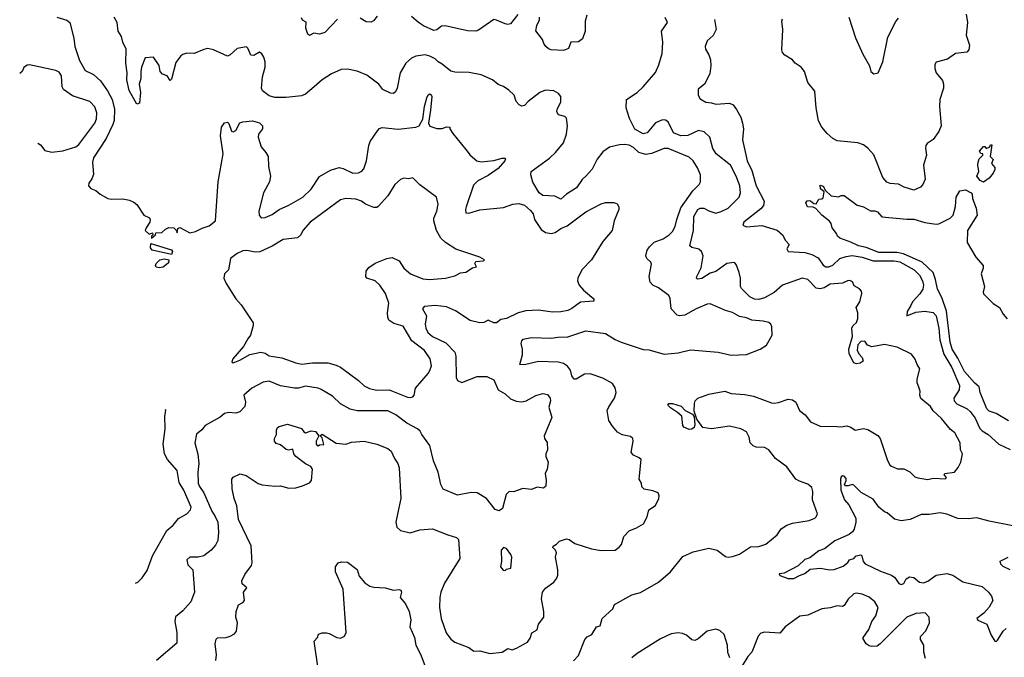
# Model space of a CAD drawing. Extents: x 1892934 to 2008621, y 567149 to 683290.
# Tile 3 of 256: x 1917836 to 1924894, y 584538 to 589106. Entities that reach past the tile are written whole.
import ezdxf

# ---------------------------------------------------------------- set-up
doc = ezdxf.new("R2010")
doc.units = 0

msp = doc.modelspace()

# ---------------------------------------------------------------- linework, layer by layer
at = {"layer": '0CON20XD'}
for points in [[(1924620.5, 589145), (1924631.1, 589085), (1924621.8, 588995), (1924645.6, 588924.4), (1924639.5, 588890.5), (1924625.9, 588874.1), (1924545, 588864), (1924486.6, 588823.4), (1924405, 588802.5), (1924396.7, 588785), (1924395.6, 588755.6), (1924406.7, 588725), (1924450.9, 588670.9), (1924457.8, 588645), (1924457.1, 588615), (1924432.7, 588535), (1924428.9, 588485), (1924440.6, 588345), (1924425.7, 588305), (1924385, 588248), (1924341.2, 588218.8), (1924331.2, 588205), (1924328, 588185), (1924335.6, 588135), (1924314.2, 588065), (1924325.8, 587964.2), (1924311.2, 587925), (1924294.1, 587905.9), (1924245, 587884.2), (1924175.7, 587905.7), (1924135, 587927.5), (1924075, 587931.9), (1924051.8, 587941.8), (1924024.3, 587975), (1923957.7, 588137.7), (1923916, 588186), (1923885, 588208.5), (1923845, 588224.5), (1923695, 588237.1), (1923664.5, 588254.5), (1923625, 588290.8), (1923585.7, 588335), (1923562.6, 588382.6), (1923544.3, 588475), (1923536.2, 588595), (1923486.7, 588655), (1923462.9, 588735), (1923438.6, 588765), (1923395, 588794.4), (1923375, 588817.8), (1923320.9, 588850.9), (1923305, 588871.2), (1923299.7, 588889.7), (1923306.4, 589035), (1923300, 589095), (1923305, 589112.5)], [(1918103.3, 589125), (1918175, 589102), (1918196, 589085), (1918224.4, 588975), (1918231.8, 588915), (1918263.6, 588815), (1918305, 588742.5), (1918365, 588714.4), (1918415, 588668.1), (1918465.6, 588595.6), (1918497.8, 588535), (1918515.4, 588465), (1918512.3, 588385), (1918503.8, 588355), (1918456.2, 588255), (1918365, 588116), (1918357.5, 588085), (1918365, 587997.5), (1918353.1, 587965), (1918330.6, 587935), (1918328.6, 587915), (1918345, 587895.7), (1918382.2, 587882.2), (1918413.8, 587855), (1918467.5, 587825), (1918495, 587820), (1918575, 587823.1), (1918623.1, 587813.1), (1918655, 587799.2), (1918675, 587782), (1918726.2, 587706.2), (1918765.3, 587685.3), (1918772.2, 587675), (1918770, 587655), (1918741.4, 587615), (1918735.8, 587595), (1918765, 587570), (1918788.3, 587578.3), (1918790, 587565), (1918780, 587555), (1918781.7, 587541.7), (1918810, 587565), (1918811.7, 587578.3), (1918855, 587582.5), (1918880, 587605), (1918905, 587617.5), (1918940, 587615), (1918958.3, 587598.3), (1918965, 587580), (1918969.3, 587610.7), (1918985, 587618.1), (1919055, 587580), (1919095, 587588.8), (1919145, 587613.3), (1919195, 587628), (1919240, 587665), (1919248.9, 587805), (1919259.1, 587945), (1919294.4, 588144.4), (1919274.4, 588275), (1919282, 588335), (1919305, 588366), (1919325, 588372), (1919335, 588363.3), (1919355, 588306.7), (1919365, 588303.3), (1919385, 588312), (1919415, 588368.1), (1919435, 588375.5), (1919505, 588381.1), (1919555, 588367.5), (1919576.2, 588345), (1919576, 588325), (1919548.6, 588285), (1919544.4, 588265), (1919567.8, 588195), (1919601.1, 588155), (1919617.1, 588125), (1919620, 588055), (1919632.7, 587985), (1919626.2, 587945), (1919583.2, 587866.7), (1919550.4, 587735), (1919552.5, 587705), (1919566.8, 587686.8), (1919595, 587688.1), (1919645, 587711.1), (1919695, 587745.7), (1919765, 587777.5), (1919865.6, 587835), (1919925, 587890.8), (1919985, 587981.9), (1920065, 588028.5), (1920125, 588046.5), (1920155, 588039.5), (1920225, 588005.7), (1920265, 588008.6), (1920289.3, 588020.7), (1920302.6, 588037.4), (1920321.8, 588095), (1920337.8, 588205), (1920347.2, 588232.8), (1920399.7, 588310.3), (1920415, 588326), (1920435, 588334), (1920548.3, 588321.7), (1920675, 588336.5), (1920700, 588345), (1920726.1, 588393.9), (1920738.2, 588485), (1920753.6, 588546.4), (1920765, 588568.8), (1920775, 588574), (1920785, 588568), (1920790, 588555), (1920780.9, 588459.1), (1920767.5, 588365), (1920775, 588343.3), (1920825, 588326.7), (1920865, 588327.5), (1920895, 588337.5), (1920920, 588335), (1920920, 588325), (1920941.7, 588291.7), (1921033.8, 588175), (1921065.6, 588135.6), (1921113.3, 588095), (1921145, 588087.3), (1921235, 588096.4), (1921295, 588113.3), (1921313.8, 588113.8), (1921318.3, 588108.3), (1921314, 588095), (1921265, 588040.6), (1921195, 587990.6), (1921119.1, 587950.9), (1921089.3, 587920.7), (1921035.6, 587765.6), (1921030.5, 587745), (1921035, 587721.2), (1921055, 587719.4), (1921135, 587743.2), (1921305, 587761.5), (1921370, 587785), (1921415, 587789.7), (1921455, 587777.1), (1921498.2, 587738.2), (1921516.7, 587715), (1921525.5, 587675), (1921573.5, 587603.5), (1921605, 587580.5), (1921645, 587574.5), (1921675, 587581.4), (1921715, 587610), (1921761.2, 587628.8), (1921895, 587728.8), (1922005, 587786.2), (1922035, 587796.7), (1922096.1, 587796.1), (1922117.7, 587787.7), (1922131.2, 587765), (1922130, 587745), (1922096.2, 587665), (1922083.3, 587595), (1922015, 587516.7), (1921936, 587385), (1921865, 587313.8), (1921835.8, 587255), (1921834.4, 587234.4), (1921847.1, 587205), (1921878.6, 587168.6), (1921951.2, 587105), (1921951.2, 587088.8), (1921855, 587081.4), (1921795, 587035.7), (1921765, 587022.2), (1921715, 587012.2), (1921655, 587010.5), (1921555, 587024.5), (1921465, 587019.6), (1921408.8, 587005), (1921325, 586965.6), (1921285, 586957.8), (1921255, 586934.4), (1921235, 586934.5), (1921195, 586952.2), (1921163.4, 586936.6), (1921135, 586933.3), (1921065, 586950), (1920960.5, 587020.5), (1920895, 587047.8), (1920815, 587057.9), (1920735, 587052), (1920724.2, 587035), (1920752.9, 586985), (1920742.5, 586925), (1920748, 586895), (1920762, 586865), (1920795, 586837.2), (1920891.7, 586791.7), (1920956.2, 586725), (1920962.9, 586695), (1920965, 586542.5), (1920975, 586522), (1921005, 586507.1), (1921115, 586548.8), (1921185, 586548.5), (1921235, 586525.8), (1921265.8, 586455), (1921316.5, 586426.5), (1921355, 586389.7), (1921395, 586371.9), (1921435, 586368.8), (1921466, 586374), (1921535, 586414.3), (1921585, 586427.5), (1921619.7, 586419.7), (1921638.6, 586395), (1921641.4, 586375), (1921629.5, 586329.5), (1921651.4, 586255), (1921596.7, 586125), (1921597.5, 586105), (1921617.7, 586077.7), (1921620, 586025), (1921606.7, 585995), (1921606.4, 585976.4), (1921623.3, 585935), (1921617.5, 585885), (1921602.5, 585855), (1921610, 585805), (1921607, 585763), (1921591.7, 585748.3), (1921545, 585756.2), (1921505, 585738.8), (1921442.4, 585747.6), (1921375, 585722.5), (1921345, 585726.7), (1921324, 585705), (1921296.4, 585603.6), (1921273, 585587), (1921245, 585596.2), (1921181.2, 585675), (1921116.4, 585716.4), (1921071.2, 585718.8), (1920975, 585700), (1920871.7, 585741.7), (1920854.2, 585775), (1920835.5, 585865), (1920801.9, 585945), (1920776.8, 586055), (1920717.8, 586135), (1920707.4, 586157.4), (1920686.7, 586175), (1920610, 586215), (1920531.1, 586275), (1920475, 586302.4), (1920253.9, 586303.9), (1920205, 586314.5), (1920135, 586354.4), (1920078, 586408), (1919996.3, 586456.3), (1919975, 586465.6), (1919885, 586480.6), (1919835, 586466.7), (1919806.4, 586466.4), (1919705, 586483.8), (1919625, 586516.9), (1919580.2, 586509.8), (1919499.2, 586465), (1919443.8, 586416.2), (1919454.3, 586365), (1919450, 586335), (1919414, 586296), (1919385, 586286), (1919335, 586290.8), (1919305, 586284.2), (1919272.7, 586257.3), (1919165, 586197.5), (1919141.7, 586168.3), (1919102.7, 586137.3), (1919091.4, 586075), (1919112.7, 585992.7), (1919120, 585925), (1919112.4, 585865), (1919115.8, 585785), (1919125, 585760.6), (1919156.5, 585716.5), (1919212.8, 585585), (1919236.5, 585546.5), (1919255.5, 585505), (1919261.1, 585435), (1919255.8, 585375), (1919238.7, 585341.3), (1919208, 585305), (1919156, 585265), (1919115, 585255.4), (1919055.3, 585254.7), (1919033.1, 585235), (1919040.3, 585200.3), (1919077.1, 585165), (1919090, 585005), (1919062, 584935), (1919005, 584870), (1918951.9, 584828.1), (1918947.1, 584795), (1918961.9, 584715), (1918962.4, 584637.6), (1918816, 584515)], [(1921897.5, 587987.5), (1921868.5, 587961.5), (1921827.7, 587902.3), (1921755, 587855.6), (1921715, 587821.2), (1921672.1, 587842.1), (1921585.5, 587845.5), (1921559.2, 587865), (1921515, 587942.9), (1921499.7, 587995), (1921501.8, 588018.2), (1921634.4, 588115), (1921677.5, 588155), (1921734.6, 588225), (1921754.6, 588285), (1921762.5, 588345), (1921755, 588401.2), (1921743.5, 588413.5), (1921698.8, 588425), (1921687.1, 588445), (1921689.4, 588465), (1921715.8, 588515), (1921716, 588555), (1921697.9, 588577.9), (1921665.5, 588595.5), (1921605, 588601.4), (1921565, 588584.3), (1921480.7, 588519.3), (1921455, 588492.5), (1921435, 588487.5), (1921416.7, 588495), (1921395, 588520), (1921381.2, 588565), (1921341.7, 588601.7), (1921305, 588626.7), (1921265, 588641.2), (1921224.2, 588674.2), (1921145, 588710.5), (1921057.9, 588727.9), (1920955, 588730.9), (1920926.9, 588736.9), (1920865, 588788.1), (1920835, 588804.4), (1920815, 588825.5), (1920775, 588845.6), (1920743.4, 588853.4), (1920675, 588844.5), (1920645, 588829.4), (1920602.9, 588795), (1920563.5, 588726.5), (1920542.9, 588615), (1920530, 588590), (1920515, 588578.1), (1920495, 588578.9), (1920438.8, 588605), (1920409.4, 588645), (1920325, 588707.8), (1920255, 588737.6), (1920185, 588752.7), (1920140, 588750), (1920070.7, 588719.3), (1920004.4, 588675.6), (1919946.7, 588625), (1919885, 588572.5), (1919855, 588560), (1919745, 588549.4), (1919665, 588549.4), (1919625, 588560.8), (1919577.3, 588597.3), (1919570, 588615), (1919576.8, 588696.8), (1919594.7, 588765.3), (1919594.7, 588805), (1919585, 588837.5), (1919571.7, 588861.7), (1919555, 588872.9), (1919515, 588850), (1919491.9, 588851.9), (1919472.2, 588902.2), (1919462.3, 588912.3), (1919395, 588899.5), (1919345, 588854.3), (1919325, 588844.3), (1919225, 588890), (1919185, 588898.8), (1919155, 588893.3), (1919086.4, 588863.6), (1919035, 588866.7), (1919005, 588856.2), (1918991.7, 588848.3), (1918955, 588800), (1918925, 588680), (1918915, 588670), (1918893, 588703), (1918860, 588715), (1918843.9, 588733.9), (1918835, 588777.5), (1918795, 588837.5), (1918735, 588832.5), (1918708.6, 588765), (1918703.4, 588733.4), (1918704.4, 588685), (1918693.1, 588645), (1918701.4, 588585), (1918695, 588507.5), (1918675, 588500), (1918619.8, 588599.8), (1918604.4, 588675), (1918605.6, 588725), (1918595.6, 588795), (1918598, 588895), (1918574.4, 588944.4), (1918566.8, 588986.8), (1918542, 589025), (1918533.8, 589085), (1918513.3, 589125)], [(1920115, 589110.6), (1920023.8, 589015), (1919985, 589003.1), (1919945, 589008.8), (1919913.6, 588993.6), (1919901.7, 589001.7), (1919887.5, 589045), (1919888.3, 589088.3), (1919863.6, 589103.6), (1919855, 589120)], [(1920398.3, 589131.7), (1920372.2, 589097.8), (1920355, 589089.4), (1920320.7, 589090.7), (1920277.1, 589117.1)], [(1921407.7, 589142.3), (1921353.9, 589076.1), (1921335, 589071.2), (1921315, 589076.2), (1921255, 589104), (1921235, 589106.7), (1921125, 589032), (1921105, 589024.4), (1921045, 589026), (1920885, 589063.1), (1920860, 589060), (1920825, 589034.3), (1920805, 589028.5), (1920731.2, 589061.2), (1920694, 589085), (1920645, 589130)], [(1921901.7, 589138.3), (1921890.5, 589095), (1921889.4, 589025), (1921870.3, 588969.7), (1921841.9, 588948.1), (1921787.5, 588945), (1921769.3, 588900.7), (1921733.6, 588886.4), (1921645, 588890), (1921627.1, 588897.1), (1921608, 588915), (1921593.8, 588935), (1921584.1, 588964.1), (1921537, 589027), (1921543.3, 589065), (1921563.3, 589105), (1921562.5, 589125)], [(1922208.3, 588398.3), (1922182.6, 588475), (1922185.3, 588534.7), (1922262.5, 588585), (1922304.5, 588625), (1922392.6, 588727.4), (1922417.4, 588782.6), (1922440.6, 588865), (1922445.5, 588945), (1922436.9, 589025), (1922480, 589085), (1922462.1, 589122.1)], [(1922816.8, 589106.8), (1922828.6, 589035), (1922807.6, 588992.4), (1922764, 588955), (1922749.2, 588915), (1922752, 588895), (1922775.7, 588855), (1922787.4, 588817.4), (1922790.8, 588775), (1922782.3, 588717.7), (1922745.8, 588645), (1922700.5, 588609.5), (1922698.5, 588565), (1922715, 588538.8), (1922755, 588514.3), (1922795, 588511.1), (1922825, 588500), (1922925, 588507.5), (1922950.8, 588495), (1922975, 588462.5), (1923005, 588408), (1923017.9, 588365), (1923024.5, 588325), (1923016.4, 588245), (1923051.6, 588095), (1923085.3, 588025.3), (1923116.1, 587915), (1923172.3, 587805), (1923168.8, 587775), (1923149.6, 587750.4), (1923026, 587655), (1923018.8, 587635), (1923045, 587621.4), (1923155, 587630.6), (1923267, 587597), (1923303.3, 587565), (1923326.2, 587525), (1923352.5, 587495), (1923336.2, 587465), (1923344.2, 587444.2), (1923465, 587437.3), (1923515, 587423.5), (1923559.1, 587399.1), (1923596.2, 587346.2), (1923615, 587336.5), (1923635, 587335.5), (1923663.7, 587346.3), (1923716, 587394), (1923760.4, 587409.6), (1923803.9, 587416.1), (1923875, 587404.3), (1923955, 587378.4), (1924105, 587378.7), (1924145, 587371.5), (1924248.2, 587315), (1924285.4, 587275), (1924308.5, 587235), (1924315.3, 587204.7), (1924310, 587175), (1924288, 587142), (1924235, 587084.2), (1924225, 587057.5), (1924196.9, 587015), (1924195, 586983.3), (1924260.6, 587009.4), (1924325, 587018), (1924385, 587007.3), (1924405.3, 586985), (1924424.8, 586895), (1924431.1, 586811.1), (1924460, 586710), (1924518.7, 586615), (1924571.8, 586485), (1924570.9, 586455), (1924532.9, 586395), (1924535.6, 586375), (1924554.8, 586354.8), (1924628.1, 586318.1), (1924649.6, 586299.6), (1924685, 586250), (1924717.9, 586177.9), (1924735, 586159.1), (1924777.5, 586135), (1924855, 586064.4), (1924935, 586025.6)], [(1923778.8, 589125), (1923826.7, 588976.7), (1923879.3, 588859.3), (1923927.5, 588775), (1923937.5, 588735), (1923958.3, 588718.3), (1923990, 588725), (1924023.3, 588805), (1924059.5, 588980.5), (1924116.4, 589093.6), (1924135, 589117.5)], [(1917965, 588222.5), (1917985, 588209.2), (1918015, 588169.4), (1918065.8, 588155.8), (1918145, 588166.5), (1918238, 588195), (1918258.7, 588211.3), (1918375, 588365.7), (1918387.5, 588395), (1918389.7, 588439.7), (1918375, 588480.8), (1918339.5, 588519.5), (1918215, 588559.6), (1918149.4, 588605), (1918140.9, 588625), (1918134.5, 588705), (1918119.1, 588729.1), (1918095, 588743.1), (1917906.4, 588783.6), (1917890.5, 588779.5), (1917866.1, 588763.9), (1917852.5, 588735), (1917835.9, 588721)], [(1921805, 584513.3), (1921840.7, 584549.3), (1921886.2, 584665), (1921905, 584683.8), (1921938.3, 584701.7), (1921970, 584755), (1921996.2, 584763.8), (1922011.2, 584815), (1922086.7, 584885), (1922100, 584915), (1922224.4, 584985.6), (1922285, 585002.9), (1922416, 585075), (1922500.9, 585149.1), (1922590.7, 585259.3), (1922663.3, 585293.3), (1922775, 585320.6), (1922835.7, 585305.7), (1922895, 585260.8), (1922915.7, 585255.7), (1922945, 585258.6), (1922995, 585277.1), (1923075, 585328.6), (1923135, 585330.6), (1923185, 585347.1), (1923265.8, 585415), (1923295, 585458.8), (1923335, 585483.8), (1923375, 585497.5), (1923495, 585518), (1923535, 585534), (1923546.2, 585545), (1923554, 585565), (1923519.1, 585665), (1923521.1, 585725), (1923515.3, 585755.3), (1923485, 585778.2), (1923425, 585798.9), (1923400.8, 585815), (1923335, 585901.2), (1923252.8, 585962.8), (1923206.2, 586025), (1923175, 586040), (1923116, 586044), (1923093.4, 586053.4), (1923073.1, 586073.1), (1923064.2, 586115), (1923045, 586152), (1923005, 586175.4), (1922925, 586193.2), (1922795, 586175.5), (1922733, 586183), (1922688.8, 586245), (1922672, 586302), (1922672.9, 586355), (1922678, 586375), (1922696.7, 586395), (1922775, 586423.8), (1922890, 586445), (1922936.8, 586426.8), (1923035, 586421.5), (1923095, 586408.2), (1923225, 586361.4), (1923245, 586359.2), (1923275, 586362.5), (1923345, 586386), (1923375, 586381.2), (1923398.8, 586365), (1923426.1, 586306.1), (1923466.7, 586275), (1923505, 586224), (1923575, 586194), (1923695, 586191.9), (1923725, 586189.2), (1923765, 586196.2), (1923795, 586186.2), (1923825, 586164.2), (1923885, 586176), (1923915, 586170), (1923987.3, 586127.3), (1924004.4, 586105), (1924053.3, 585955), (1924073.3, 585915), (1924086.4, 585906.4), (1924128.8, 585888.8), (1924175, 585888.6), (1924216.5, 585866.5), (1924251.7, 585831.7), (1924275, 585822.5), (1924345, 585810.8), (1924385, 585820), (1924473.6, 585816.4), (1924480, 585825), (1924463.3, 585845), (1924467.5, 585855), (1924537.5, 585865), (1924563.6, 585896.4), (1924582.5, 585935), (1924593.3, 585995), (1924581.2, 586025), (1924578.8, 586075), (1924540, 586145), (1924508.8, 586168.8), (1924445, 586249.2), (1924383.3, 586303.3), (1924364.4, 586334.4), (1924295, 586392.9), (1924288.5, 586415), (1924291.5, 586445), (1924279.2, 586479.2), (1924268.6, 586505), (1924268.8, 586531.2), (1924288.8, 586605), (1924269.2, 586635), (1924254.5, 586674.5), (1924228.9, 586708.9), (1924125, 586760.9), (1924035, 586780), (1923945, 586761.1), (1923914.5, 586774.5), (1923895, 586802.5), (1923865, 586800), (1923843.2, 586776.8), (1923839.4, 586739.4), (1923850.9, 586710.9), (1923874, 586685), (1923881.7, 586658.3), (1923860, 586645), (1923835, 586640), (1923815, 586647.5), (1923781.9, 586711.9), (1923778.9, 586745), (1923805.5, 586835), (1923800, 586895), (1923808.1, 586911.9), (1923835, 586937.5), (1923843.8, 586965), (1923843.6, 587006.4), (1923833.1, 587045), (1923858.2, 587085), (1923873.1, 587143.1), (1923870, 587160), (1923855, 587178.8), (1923818.9, 587198.9), (1923805, 587228.6), (1923786.5, 587236.5), (1923770, 587235), (1923735, 587218.2), (1923645, 587212.2), (1923601.9, 587185), (1923575, 587177.4), (1923545, 587183.2), (1923485.3, 587245.3), (1923445, 587254.5), (1923305, 587203.3), (1923245, 587151.2), (1923175, 587113.1), (1923135, 587100.4), (1923103, 587103), (1923069.8, 587119.8), (1923009.7, 587179.7), (1923003.1, 587195), (1923002.5, 587255), (1922994.4, 587295), (1922975, 587347.5), (1922965, 587362.5), (1922955, 587366.2), (1922905, 587358.1), (1922825, 587301.8), (1922785, 587289.3), (1922725, 587252.1), (1922695, 587248), (1922688, 587255), (1922689.2, 587265), (1922721.7, 587328.3), (1922734.4, 587415), (1922723.3, 587445), (1922705, 587463.1), (1922655, 587474.3), (1922640.8, 587485), (1922665.3, 587594.7), (1922668.2, 587695), (1922697.9, 587745), (1922715, 587755.8), (1922741.2, 587755), (1922775, 587736.4), (1922825, 587720.9), (1922865, 587730.9), (1922915, 587754.6), (1922994.4, 587835), (1923003.6, 587866.4), (1922997.7, 587915), (1922971.5, 587985), (1922931.1, 588065), (1922829.5, 588145), (1922804.1, 588184.1), (1922783.7, 588263.7), (1922741.7, 588301.7), (1922701.7, 588311.7), (1922625, 588276.5), (1922575, 588273.1), (1922523.8, 588295), (1922483.7, 588373.7), (1922465, 588385.7), (1922445, 588388.9), (1922393.5, 588366.5), (1922335, 588294.4), (1922305, 588287.8), (1922245, 588320.6), (1922208.3, 588398.3)], [(1919241.5, 584515), (1919246.4, 584555), (1919236.9, 584635), (1919243.3, 584666.7), (1919255, 584675.8), (1919315, 584679.2), (1919345, 584688), (1919375, 584706.2), (1919391.2, 584725), (1919396.1, 584783.9), (1919386, 584825), (1919387.1, 584865), (1919405, 584913.8), (1919435, 584929.2), (1919447.5, 584945), (1919440, 585005), (1919464.2, 585035), (1919431.2, 585065), (1919428, 585085), (1919449.1, 585130.9), (1919497.1, 585195), (1919502.2, 585215), (1919495.5, 585335.5), (1919405.6, 585525), (1919393.2, 585623.2), (1919374.4, 585675), (1919360, 585745), (1919357.5, 585815), (1919365, 585827.5), (1919416.7, 585853.3), (1919460.3, 585840.3), (1919545, 585783.8), (1919575, 585773.8), (1919665.8, 585764.2), (1919705, 585766), (1919765, 585750), (1919815, 585752), (1919864.1, 585765.9), (1919912.3, 585787.7), (1919928.8, 585805), (1919934, 585885), (1919923.8, 585905), (1919885, 585923.3), (1919815.8, 585975.8), (1919800, 585995), (1919795, 586030), (1919765, 586022.5), (1919745, 586026.2), (1919705, 586058.8), (1919675, 586068.6), (1919662.5, 586085), (1919661.8, 586105), (1919677.1, 586135), (1919677.5, 586165), (1919685, 586183.3), (1919695, 586191.2), (1919755, 586208.6), (1919855.9, 586175.9), (1919872.5, 586152.5), (1919885, 586146.2), (1919925, 586160), (1919956.2, 586156.2), (1919980, 586125), (1919960, 586085), (1919960, 586065), (1919975, 586052.5), (1919985, 586060), (1920016.7, 586063.3), (1920005, 586110), (1919990, 586125), (1920005, 586136), (1920105, 586070.8), (1920174.1, 586064.1), (1920215, 586078.8), (1920305, 586085.8), (1920395, 586065.7), (1920475, 586033.8), (1920498, 586015), (1920521.7, 585961.7), (1920545.6, 585925.6), (1920555.8, 585895), (1920568, 585675), (1920545.8, 585575), (1920532.5, 585505), (1920540.3, 585470.3), (1920565, 585446), (1920635, 585430), (1920705, 585450.8), (1920795, 585457.8), (1920905, 585414.4), (1920966.9, 585396.9), (1920981.7, 585381.7), (1920991.5, 585245), (1920881.1, 585068.9), (1920855.6, 585005), (1920846.7, 584965), (1920845.6, 584895), (1920858.1, 584815), (1920893.7, 584713.7), (1920926.6, 584666.6), (1920955, 584645.7), (1921055, 584608.6), (1921092.4, 584582.4), (1921135, 584584.2), (1921205, 584565.7), (1921295, 584573.8), (1921335, 584600.8), (1921365, 584590), (1921397.5, 584602.5), (1921475, 584646.2), (1921495.6, 584674.4), (1921508.3, 584711.7), (1921546.2, 584735), (1921554, 584775), (1921592, 584825), (1921594.3, 584865), (1921575.7, 584955.7), (1921584.5, 585005), (1921605, 585033.3), (1921665.7, 585075), (1921687.5, 585105), (1921694.2, 585125), (1921694.2, 585165), (1921675.7, 585255), (1921684.2, 585285), (1921676.7, 585305), (1921657.5, 585325), (1921660, 585335), (1921685, 585347.5), (1921705, 585368.8), (1921755, 585385.7), (1921775, 585380.8), (1921815, 585354), (1921935, 585315.8), (1922005, 585302.5), (1922105, 585306.2), (1922134.2, 585325.8), (1922148.8, 585345), (1922167.7, 585402.3), (1922205, 585443.3), (1922256.7, 585465), (1922306.7, 585495), (1922333.8, 585545), (1922346.4, 585593.6), (1922392.5, 585625), (1922416.7, 585675), (1922420, 585695), (1922412.5, 585715), (1922375, 585731.2), (1922313, 585743), (1922295, 585760), (1922292.5, 585785), (1922276.7, 585815), (1922290, 585955), (1922277.5, 585967.5), (1922235, 585985.7), (1922218.6, 586005), (1922234.3, 586085), (1922232, 586105), (1922215, 586120.8), (1922155, 586132.5), (1922121.6, 586151.6), (1922085, 586193.1), (1922060, 586235), (1922048.2, 586305), (1922058.3, 586331.7), (1922100.6, 586395), (1922111.1, 586435), (1922105, 586468.8), (1922085, 586499.4), (1922015, 586538.5), (1921925, 586567.8), (1921885, 586565.5), (1921825, 586531.4), (1921810.3, 586530.3), (1921795, 586553.3), (1921784.4, 586595), (1921764, 586624), (1921735, 586642.2), (1921695, 586652.5), (1921555, 586656.5), (1921455, 586634.2), (1921420, 586635), (1921440, 586705), (1921440.5, 586745), (1921431.5, 586785), (1921434.5, 586805.5), (1921445, 586818), (1921505, 586828.1), (1921645, 586823.6), (1921692.5, 586832.5), (1921765, 586834.5), (1921895, 586875.7), (1922035, 586856.9), (1922103.9, 586813.9), (1922146.7, 586795), (1922305, 586743.8), (1922345, 586740), (1922455, 586708.8), (1922555, 586718), (1922645, 586740.6), (1922843.1, 586723.1), (1922935, 586702.3), (1923045, 586706.7), (1923144.3, 586745.7), (1923190, 586775), (1923229.2, 586845), (1923228, 586905), (1923220, 586925), (1923205, 586935.8), (1923165, 586947.1), (1923085, 586954.2), (1923045, 586970), (1922995, 586979.4), (1922945, 587007.8), (1922895, 587021.5), (1922785, 587070), (1922765, 587068.1), (1922685, 587035.5), (1922605, 586988.1), (1922565, 586983.1), (1922549.3, 586989.3), (1922505.3, 587035.3), (1922497.6, 587107.6), (1922489.9, 587129.9), (1922415, 587185.4), (1922374.2, 587205), (1922354.5, 587225), (1922348.2, 587265), (1922365.7, 587355), (1922359.6, 587369.6), (1922332.2, 587395), (1922324.6, 587415), (1922335, 587454), (1922351.5, 587478.5), (1922385, 587511.2), (1922447.5, 587535), (1922491.4, 587565), (1922515, 587589.2), (1922535.5, 587625), (1922545.8, 587674.2), (1922575, 587758.9), (1922660.6, 587879.4), (1922707.5, 587925), (1922715.7, 587945), (1922716.9, 587995), (1922695.5, 588045.5), (1922664.3, 588095), (1922635, 588121.1), (1922485, 588183.1), (1922455, 588182.1), (1922365, 588146.5), (1922325, 588141.2), (1922275, 588155.3), (1922235, 588190), (1922205, 588206.2), (1922175, 588211.5), (1922135, 588208.9), (1922065, 588193.5), (1922015, 588159.4), (1921975, 588107.5), (1921939.5, 588035), (1921897.5, 587987.5)], [(1924745, 587943.1), (1924720, 587955), (1924696, 587985), (1924712.5, 588017.5), (1924703.6, 588063.6), (1924706.7, 588085), (1924715, 588110), (1924740, 588135), (1924740, 588145), (1924725, 588147.5), (1924716.7, 588165), (1924745, 588197.5), (1924755, 588197.5), (1924765, 588182.5), (1924790, 588195), (1924795, 588210), (1924805, 588210), (1924792.5, 588125), (1924813.3, 588105), (1924803.3, 588075), (1924825, 588047.5), (1924825, 588032.5), (1924815, 588006.2), (1924785, 587971.2), (1924745, 587943.1)], [(1920635, 586398.8), (1920655, 586403.3), (1920663.3, 586415), (1920672.5, 586465), (1920765, 586570.8), (1920777, 586593), (1920786.9, 586625), (1920777.8, 586675), (1920737, 586737), (1920647.5, 586805), (1920585, 586910.8), (1920518.8, 586928.8), (1920483.1, 586953.1), (1920474.6, 586974.6), (1920472.9, 587005), (1920482.7, 587075), (1920457.4, 587145), (1920418.2, 587205), (1920385, 587235.5), (1920323.2, 587253.2), (1920318, 587265), (1920319.2, 587305), (1920338.5, 587331.5), (1920385, 587361.1), (1920466.7, 587395), (1920505, 587402.5), (1920555, 587377.5), (1920590, 587325), (1920636.9, 587285), (1920725, 587250.4), (1920773.4, 587243.4), (1920887.5, 587255), (1920955, 587271.2), (1920995, 587291.2), (1921035, 587297.5), (1921083, 587327), (1921110, 587335), (1921098.3, 587358.3), (1921105, 587372.5), (1921161.7, 587378.3), (1921167.5, 587385), (1921133.3, 587405), (1920962.4, 587462.4), (1920889.4, 587509.4), (1920855, 587541.4), (1920824.4, 587595), (1920803.5, 587665), (1920804.4, 587685), (1920825.6, 587735), (1920835.8, 587785), (1920823.3, 587835), (1920705, 587922.9), (1920655, 587974), (1920625, 587966.7), (1920589.3, 587970.7), (1920565, 587960), (1920525.8, 587924.2), (1920474.2, 587845), (1920405, 587767.5), (1920395, 587760.8), (1920375, 587760), (1920314.2, 587784.2), (1920286.2, 587805), (1920245, 587820), (1920175, 587825.6), (1920135, 587814.4), (1919919.2, 587655), (1919866, 587595), (1919851.2, 587565), (1919827.4, 587542.6), (1919725, 587531.9), (1919645, 587483.1), (1919556.9, 587443.1), (1919525, 587441.5), (1919465, 587452.5), (1919435, 587449.2), (1919395, 587431.4), (1919346.2, 587395), (1919333.8, 587315), (1919304.2, 587285), (1919300, 587255), (1919315, 587216.2), (1919385, 587106.7), (1919423, 587063), (1919508.6, 586935), (1919510, 586915), (1919490, 586845), (1919471.4, 586818.6), (1919440, 586765), (1919363.3, 586675), (1919357.5, 586655), (1919365, 586647.5), (1919415, 586666.2), (1919485, 586708), (1919565, 586724.4), (1919596.3, 586716.3), (1919625, 586697.5), (1919715, 586684), (1919815, 586647.5), (1919858.6, 586638.6), (1919935, 586646.8), (1920045, 586648.2), (1920105, 586631.5), (1920135, 586615.5), (1920265, 586520), (1920305, 586483.1), (1920344.6, 586464.6), (1920392.6, 586452.6), (1920485, 586454.4), (1920615, 586402.5), (1920635, 586398.8)], [(1924925, 586230.7), (1924835, 586285.5), (1924785, 586301.9), (1924768.8, 586318.8), (1924721.2, 586435), (1924715, 586475.7), (1924682.1, 586502.1), (1924608.4, 586585), (1924561.5, 586681.5), (1924521.2, 586745), (1924505, 586796.7), (1924478.5, 587018.5), (1924446.7, 587115), (1924415.8, 587175), (1924401.9, 587245), (1924384.4, 587294.4), (1924305, 587369.7), (1924170.5, 587429.5), (1924125, 587439), (1923995, 587437.5), (1923902.9, 587472.9), (1923848, 587485), (1923795, 587512), (1923715, 587540), (1923697.5, 587555), (1923691.2, 587575), (1923660, 587615), (1923653.3, 587645), (1923641.7, 587661.7), (1923585, 587706.7), (1923542.9, 587752.9), (1923525, 587763.3), (1923483.3, 587765), (1923471.2, 587795), (1923481.7, 587808.3), (1923495, 587810), (1923505, 587808.8), (1923529.3, 587789.3), (1923545, 587786.7), (1923565, 587820), (1923587, 587823), (1923595, 587830), (1923601.7, 587871.7), (1923577.5, 587895), (1923575, 587920), (1923595, 587912.5), (1923611.7, 587881.7), (1923653.9, 587843.9), (1923705, 587836.7), (1923725, 587846.7), (1923745, 587846.2), (1923838.3, 587778.3), (1923885.4, 587765.4), (1923935, 587736), (1923965, 587736), (1923985, 587728.8), (1924015, 587693.8), (1924196.1, 587676.1), (1924245, 587678), (1924325, 587653.8), (1924405, 587641.2), (1924425, 587644.6), (1924506.5, 587683.5), (1924527.5, 587705), (1924543.4, 587766.6), (1924549.6, 587835), (1924575, 587880), (1924616.1, 587886.1), (1924656, 587866), (1924664, 587855), (1924667.1, 587825), (1924693.3, 587755), (1924699.6, 587705), (1924630, 587595), (1924628.7, 587508.7), (1924688.8, 587405), (1924743.1, 587345), (1924742.9, 587325), (1924727.1, 587285), (1924751.1, 587195), (1924742.4, 587155), (1924745, 587141.9), (1924815, 587073.8), (1924860, 587045), (1924886.7, 586995), (1924915, 586962.5)], [(1918925, 587424.2), (1918785, 587453.8), (1918772.4, 587472.4), (1918775, 587502.5), (1918925, 587457.5), (1918930.6, 587445), (1918925, 587424.2)], [(1918835, 587328), (1918815, 587334), (1918810, 587345), (1918815, 587360), (1918840, 587385), (1918875, 587392), (1918905, 587386), (1918902.5, 587365), (1918865, 587332.9), (1918835, 587328)], [(1922635, 586168.8), (1922596.1, 586186.1), (1922588.8, 586198.8), (1922582, 586265), (1922552.4, 586292.4), (1922501.2, 586325), (1922482.5, 586345), (1922490, 586355), (1922515, 586356.2), (1922577.6, 586337.6), (1922605.7, 586305.7), (1922660, 586280), (1922670, 586260), (1922676.2, 586205), (1922670, 586185), (1922655, 586171.2), (1922635, 586168.8)], [(1918665, 585068.5), (1918683.6, 585076.4), (1918715, 585106.7), (1918750.3, 585159.7), (1918788.6, 585265), (1918890.6, 585445), (1918935.6, 585485), (1918975, 585532.9), (1919033.8, 585565), (1919060, 585595), (1919065.6, 585614.4), (1919012.5, 585735), (1918979.4, 585789.4), (1918965, 585876.7), (1918894.6, 585954.6), (1918873.3, 585995), (1918863.6, 586065), (1918879.4, 586175), (1918875.6, 586264.4), (1918883.8, 586305), (1918882, 586311.9)], [(1924955, 585479.4), (1924785, 585512.1), (1924697.9, 585537.9), (1924635, 585529.6), (1924562.1, 585532.1), (1924483, 585563), (1924435, 585572.9), (1924355, 585561.6), (1924298.8, 585561.2), (1924220, 585525), (1924154.3, 585515.7), (1924107.8, 585527.8), (1924055, 585572), (1924035, 585580), (1923995, 585612.5), (1923955, 585670), (1923867.4, 585717.4), (1923815, 585770), (1923805, 585776), (1923775, 585765.8), (1923755, 585766.7), (1923748.8, 585775), (1923761.2, 585805), (1923759.3, 585819.3), (1923746.1, 585836.1), (1923735, 585836.7), (1923725, 585830), (1923720.8, 585815), (1923723.3, 585735), (1923749.2, 585665), (1923778.8, 585628.8), (1923828.9, 585535), (1923830.6, 585505), (1923817.1, 585455), (1923805, 585436), (1923782.1, 585417.9), (1923679.1, 585370.9), (1923605, 585314), (1923565, 585300), (1923500.7, 585249.3), (1923465, 585237.1), (1923416.7, 585193.3), (1923315, 585140), (1923280, 585135), (1923285, 585122.5), (1923345, 585102.5), (1923385, 585102.5), (1923426.8, 585123.2), (1923465, 585138.8), (1923501.7, 585168.3), (1923575, 585177.1), (1923644.2, 585164.2), (1923675, 585165.8), (1923738.6, 585191.4), (1923772.5, 585217.5), (1923785, 585236.2), (1923815, 585246.2), (1923832.5, 585265), (1923865, 585272.5), (1923873.8, 585263.8), (1923882.9, 585225), (1923897, 585207), (1924007.5, 585155), (1924086.4, 585126.3), (1924108.8, 585108.8), (1924137.3, 585067.3), (1924155, 585058), (1924174.2, 585065.8), (1924191.2, 585098.8), (1924215, 585113.3), (1924245, 585108.8), (1924285, 585076.2), (1924315, 585070.8), (1924345, 585082.9), (1924405, 585126), (1924483.2, 585136.8), (1924525, 585125.6), (1924597.9, 585077.9), (1924735, 585045.5), (1924781.9, 585005), (1924802.9, 584975), (1924812.9, 584945), (1924785, 584896), (1924746.2, 584853.8), (1924696, 584815), (1924703.1, 584803.1), (1924768.5, 584775), (1924799.1, 584695), (1924825, 584652.2), (1924835, 584651.1), (1924845, 584659.2), (1924885.5, 584724.5), (1924906.2, 584745)], [(1921315, 585160), (1921325, 585170), (1921357.5, 585175), (1921363.3, 585255), (1921356.7, 585275), (1921325, 585317.5), (1921305, 585323.3), (1921286.7, 585305), (1921290, 585225), (1921282.5, 585185), (1921301.7, 585161.7), (1921315, 585160)], [(1919975.6, 584455), (1919946.2, 584653.8), (1919970.7, 584679.3), (1919977.5, 584702.5), (1920005, 584713.3), (1920035, 584713.8), (1920055, 584708.8), (1920108.3, 584678.3), (1920135, 584673.8), (1920165, 584690), (1920176.2, 584715), (1920154.3, 585025), (1920100.6, 585150.6), (1920100, 585185), (1920119.5, 585215), (1920142, 585222), (1920185, 585218.8), (1920255, 585166.7), (1920269.5, 585119.5), (1920311.1, 585071.1), (1920345, 585047.5), (1920375, 585039.2), (1920455, 585036.2), (1920515, 585018.8), (1920555, 585022.9), (1920568.9, 585018.9), (1920572.9, 585005), (1920563.8, 584965), (1920600.5, 584920.5), (1920628.6, 584865), (1920640, 584805), (1920633.6, 584755), (1920665, 584680), (1920676.7, 584625), (1920711.5, 584555), (1920763.7, 584413.7)], [(1924936.7, 585165), (1924885, 585188.8), (1924868.8, 585205), (1924865, 585227.5), (1924922.5, 585255)], [(1924328.3, 584528.3), (1924317.5, 584575), (1924317.5, 584625), (1924293.3, 584665), (1924293.9, 584686.1), (1924332.3, 584727.7), (1924358, 584785), (1924355.9, 584825.9), (1924325.6, 584855.6), (1924258.8, 584851.2), (1924196.2, 584825), (1924005, 584633.3), (1923981.7, 584618.3), (1923945, 584613.8), (1923925, 584620), (1923903.3, 584635), (1923880, 584675), (1923922.3, 584737.7), (1923945, 584793.3), (1923972.5, 584835), (1923988.8, 584895), (1923966, 584935), (1923925, 584969.2), (1923875, 584989.4), (1923833.2, 584996.8), (1923815, 584991.4), (1923773.6, 584955), (1923745, 584909.2), (1923735, 584902.5), (1923695, 584907.1), (1923645, 584892.2), (1923585, 584885.6), (1923485, 584840), (1923427.3, 584832.7), (1923324.1, 584755.9), (1923285, 584710), (1923175, 584717.3), (1923148.5, 584711.5), (1923130, 584690), (1923084.7, 584575.3), (1923056.1, 584543.9), (1923015, 584477.1)], [(1922926.1, 584533.9), (1922911.6, 584571.6), (1922910, 584625), (1922885, 584700), (1922855, 584730), (1922825, 584738.1), (1922765, 584724.3), (1922700.6, 584669.4), (1922675, 584658.5), (1922655, 584663.5), (1922616, 584695), (1922587.2, 584707.2), (1922555, 584711.9), (1922505, 584705.6), (1922429.1, 584670.9), (1922262.5, 584565), (1922225, 584534.2)]]:
    msp.add_lwpolyline(points, dxfattribs=at)

doc.saveas('drawing.dxf')
